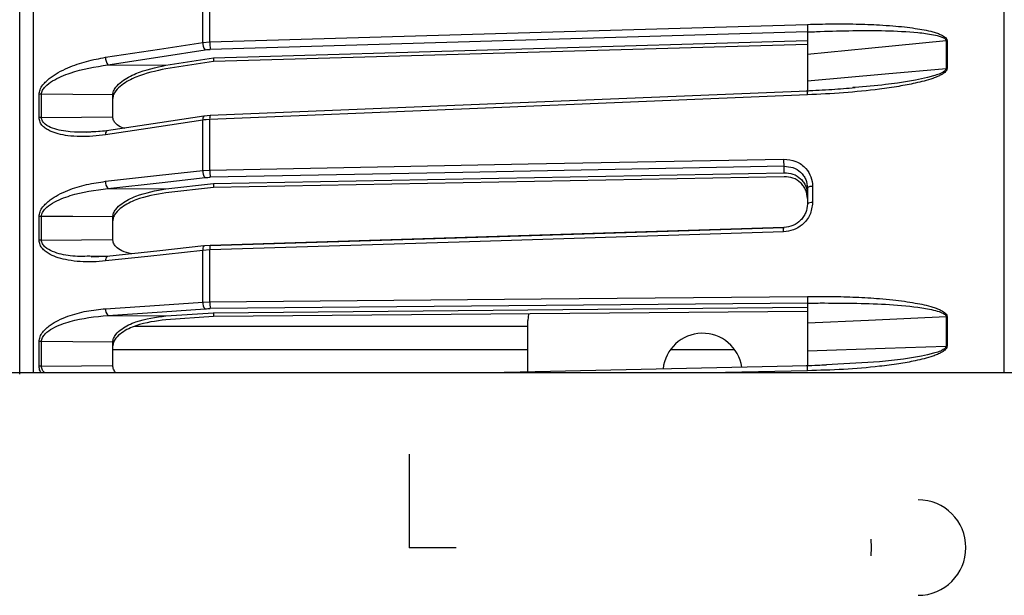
# Model space of a CAD drawing. Header units: millimetres. Extents: x -697 to -365, y 179 to 423.
# Tile 12 of 18: x -526 to -442, y 297 to 346. Entities that reach past the tile are written whole.
import ezdxf

# ---------------------------------------------------------------- set-up
doc = ezdxf.new("R2010")
doc.units = ezdxf.units.MM
doc.header["$PDSIZE"] = -1

msp = doc.modelspace()

# ---------------------------------------------------------------- linework, layer by layer
at = {"color": 7, "linetype": 'Continuous', "lineweight": 25}
for p, q in [((-441.548, 316.029), (-441.548, 422.919)), ((-524.849, 316.029), (-524.849, 409.554)), ((-510.336, 344.407), (-510.336, 348.573)), ((-509.734, 344.462), (-509.734, 348.643)), ((-458.447, 345.302), (-509.689, 343.81)), ((-510.336, 344.407), (-509.734, 344.462)), ((-509.406, 343.075), (-458.447, 344.558)), ((-458.447, 344.226), (-509.406, 342.758)), ((-446.537, 344.548), (-446.537, 342.164)), ((-513.497, 342.446), (-509.406, 343.075)), ((-509.406, 343.078), (-509.406, 342.758)), ((-518.482, 342.487), (-513.497, 342.446)), ((-509.406, 342.758), (-513.497, 342.134)), ((-454.363, 340.543), (-454.56, 340.525)), ((-524.38, 337.945), (-524.38, 339.944)), ((-524.18, 337.959), (-524.18, 339.959)), ((-518.047, 338.008), (-518.047, 339.91)), ((-509.705, 338.128), (-510.211, 338.081)), ((-509.734, 337.788), (-510.336, 337.733)), ((-510.336, 333.407), (-510.336, 337.733)), ((-509.705, 337.798), (-510.211, 337.751)), ((-509.734, 333.446), (-509.734, 337.788)), ((-518.586, 336.803), (-520.286, 336.67)), ((-510.336, 333.407), (-509.734, 333.446)), ((-509.406, 332.281), (-460.447, 333.219)), ((-460.447, 333.219), (-460.447, 333.77)), ((-513.498, 331.824), (-509.406, 332.281)), ((-460.447, 332.876), (-509.406, 331.952)), ((-509.406, 332.283), (-509.406, 331.952)), ((-518.483, 331.866), (-513.498, 331.824)), ((-509.406, 331.952), (-513.498, 331.501)), ((-457.997, 332.039), (-457.997, 330.646)), ((-524.38, 327.425), (-524.38, 329.457)), ((-524.18, 327.436), (-524.18, 329.468)), ((-518.047, 327.487), (-518.047, 329.417)), ((-509.734, 326.589), (-510.336, 326.549)), ((-510.336, 322.107), (-510.336, 326.549)), ((-509.703, 326.977), (-510.199, 326.943)), ((-509.734, 322.131), (-509.734, 326.589)), ((-518.483, 326.023), (-520.036, 326.048)), ((-518.577, 326.014), (-519.915, 325.958)), ((-518.577, 326.014), (-518.568, 326.02)), ((-518.491, 326.027), (-518.483, 326.023)), ((-510.336, 322.107), (-509.734, 322.131)), ((-458.447, 322.012), (-509.689, 321.548)), ((-513.497, 320.92), (-509.406, 321.199)), ((-509.406, 321.199), (-458.447, 321.659)), ((-458.447, 321.307), (-509.406, 320.862)), ((-509.406, 321.2), (-509.406, 320.862)), ((-482.391, 321.108), (-482.447, 320.529)), ((-518.482, 320.963), (-513.497, 320.92)), ((-509.406, 320.862), (-513.497, 320.588)), ((-482.447, 316.103), (-482.447, 320.529)), ((-446.537, 320.848), (-446.537, 318.334)), ((-516.163, 320.029), (-482.447, 320.029)), ((-524.38, 316.602), (-524.38, 318.711)), ((-518.047, 316.66), (-518.047, 318.666)), ((-518.047, 318.029), (-482.447, 318.029)), ((-470.197, 318.029), (-464.698, 318.029)), ((-458.447, 316.213), (-466.871, 316.029)), ((-455.831, 316.773), (-456.816, 316.71)), ((-418.947, 316.029), (-603.947, 316.029)), ((-452.947, 301.029), (-452.984, 301.746)), ((-452.984, 300.312), (-452.947, 301.029))]:
    msp.add_line(p, q, dxfattribs=at)
at = {"color": 7, "linetype": 'Continuous'}
for q in [(-492.597, 309.055), (-488.584, 301.029)]:
    msp.add_line((-492.597, 301.029), q, dxfattribs=at)
at = {"color": 7, "linetype": 'Continuous', "lineweight": 25, "flags": 128}
for points in [[(-509.734, 344.462), (-481.292, 345.289), (-458.447, 345.953)], [(-518.678, 343.125), (-514.04, 343.838), (-510.336, 344.407)], [(-446.537, 344.548), (-453.207, 343.887), (-458.447, 343.368)], [(-446.458, 344.553), (-446.458, 344.256), (-446.458, 343.959), (-446.458, 343.661), (-446.458, 343.364), (-446.458, 343.065), (-446.458, 342.767), (-446.458, 342.468), (-446.458, 342.169)], [(-518.482, 342.487), (-513.81, 343.205), (-510.14, 343.77)], [(-458.447, 341.119), (-451.778, 341.705), (-446.537, 342.164)], [(-518.047, 339.91), (-521.482, 339.938), (-524.18, 339.959)], [(-458.447, 339.902), (-487.447, 338.707), (-509.734, 337.788)], [(-458.448, 340.23), (-483.11, 339.214), (-509.714, 338.118)], [(-524.18, 337.959), (-520.746, 337.987), (-518.047, 338.008)], [(-510.244, 338.067), (-514.018, 337.495), (-518.586, 336.803)], [(-510.244, 338.067), (-510.216, 338.08), (-510.211, 338.081)], [(-509.706, 338.128), (-509.698, 338.124), (-509.689, 338.101)], [(-510.336, 337.733), (-515.041, 337.02), (-518.678, 336.468)], [(-518.586, 336.803), (-518.558, 336.816), (-518.536, 336.817)], [(-509.734, 333.446), (-482.418, 333.969), (-460.495, 334.389)], [(-518.679, 332.477), (-514.04, 332.994), (-510.336, 333.407)], [(-460.447, 333.77), (-488.022, 333.241), (-509.689, 332.825)], [(-460.447, 333.219), (-460.447, 333.527), (-460.447, 333.77)], [(-518.483, 331.866), (-513.811, 332.387), (-510.14, 332.797)], [(-518.047, 329.417), (-521.482, 329.446), (-524.18, 329.468)], [(-460.495, 328.149), (-488.326, 327.267), (-509.734, 326.589)], [(-460.471, 328.52), (-484.169, 327.77), (-509.711, 326.962)], [(-509.689, 326.965), (-482.114, 327.838), (-460.469, 328.523)], [(-524.18, 327.436), (-520.746, 327.464), (-518.047, 327.487)], [(-510.336, 326.549), (-515.041, 326.035), (-518.679, 325.638)], [(-510.234, 326.925), (-514.009, 326.513), (-518.577, 326.014)], [(-510.234, 326.925), (-510.216, 326.936), (-510.199, 326.943)], [(-509.703, 326.977), (-509.698, 326.978), (-509.689, 326.965)], [(-518.678, 321.539), (-514.04, 321.855), (-510.336, 322.107)], [(-509.734, 322.131), (-481.292, 322.388), (-458.447, 322.593)], [(-518.482, 320.963), (-513.81, 321.281), (-510.14, 321.531)], [(-446.537, 320.848), (-453.207, 320.534), (-458.447, 320.289)], [(-446.458, 320.85), (-446.458, 320.536), (-446.458, 320.222), (-446.458, 319.908), (-446.458, 319.594), (-446.458, 319.28), (-446.458, 318.966), (-446.458, 318.651), (-446.458, 318.336)], [(-518.047, 318.666), (-521.482, 318.695), (-524.18, 318.717)], [(-458.447, 317.917), (-451.778, 318.151), (-446.537, 318.334)], [(-524.18, 316.608), (-520.746, 316.637), (-518.047, 316.66)], [(-458.448, 316.626), (-483.106, 316.089), (-485.844, 316.029)]]:
    msp.add_lwpolyline(points, dxfattribs=at)
at = {"color": 7, "linetype": 'Continuous', "lineweight": 25}
for centre, radius, start, end in [((-509.397, 344.347), 0.941, 176.34222, 217.84585), ((-506.453, 344.364), 3.282, 178.28771, 189.72181), ((-446.41, 343.22), 1.334, 92.04539, 95.46322), ((-517.738, 343.065), 0.941, 176.32504, 217.84309), ((-524.183, 338.653), 1.307, 89.87103, 98.6921), ((-509.93, 337.801), 0.411, 139.65143, 189.49146), ((-509.103, 337.906), 0.642, 159.74424, 190.59606), ((-524.183, 336.583), 1.376, 89.87573, 98.2489), ((-518.272, 336.537), 0.412, 139.67703, 189.5092), ((-509.532, 333.329), 0.808, 174.4594, 221.17654), ((-507.019, 333.334), 2.718, 177.62759, 190.78437), ((-517.874, 332.398), 0.808, 174.44214, 221.17153), ((-458.092, 331.519), 0.529, 79.6683, 132.16288), ((-458.093, 330.111), 0.544, 79.86228, 130.60713), ((-524.183, 327.688), 1.78, 89.89885, 96.36199), ((-524.183, 325.52), 1.916, 89.90506, 95.90916), ((-509.843, 326.617), 0.498, 141.84442, 187.89337), ((-508.842, 326.712), 0.901, 162.88315, 187.84799), ((-518.185, 325.706), 0.498, 141.8659, 187.91085), ((-509.663, 322.015), 0.679, 172.15588, 225.41934), ((-507.568, 322.007), 2.17, 176.7234, 192.22765), ((-518.005, 321.447), 0.679, 172.13841, 225.41141), ((-446.411, 317.937), 2.913, 90.93068, 92.49263), ((-467.447, 316.029), 3.4, 8.17141, 174.34727), ((-524.183, 315.865), 2.853, 89.93404, 93.96245), ((-524.183, 313.371), 3.237, 89.94152, 93.49061), ((-448.947, 301.029), 4.1, 270, 90)]:
    msp.add_arc(centre, radius, start, end, dxfattribs=at)
for points, knots in [([(-526.047, 315.929), (-526.047, 317.437), (-526.047, 322.325), (-526.047, 330.511), (-526.047, 340.435), (-526.047, 350.165), (-526.047, 359.546), (-526.047, 368.412), (-526.047, 376.607), (-526.047, 383.995), (-526.047, 390.465), (-526.047, 395.938), (-526.047, 400.366), (-526.047, 403.743), (-526.047, 406.067), (-526.047, 407.468), (-526.047, 407.638), (-526.047, 407.721)], [0, 0, 0, 0, 0.029865, 0.096815, 0.165465, 0.235537, 0.306716, 0.378652, 0.450973, 0.523293, 0.595229, 0.666408, 0.736481, 0.80513, 0.87208, 0.937099, 1, 1, 1, 1]), ([(-458.447, 345.953), (-458.447, 345.892), (-458.447, 345.766), (-458.447, 345.578), (-458.448, 345.445), (-458.448, 345.357), (-458.447, 345.323), (-458.447, 345.305)], [0, 0, 0, 0, 0.244051, 0.499442, 0.715295, 0.849156, 1, 1, 1, 1]), ([(-458.447, 345.953), (-457.754, 345.971), (-456.361, 346.007), (-454.295, 345.992), (-452.548, 345.928), (-451.159, 345.835), (-450.136, 345.739), (-449.236, 345.624), (-448.425, 345.491), (-447.791, 345.348), (-447.302, 345.201), (-446.925, 345.051), (-446.643, 344.892), (-446.48, 344.697), (-446.465, 344.599), (-446.458, 344.553)], [0, 0, 0, 0, 0.167566, 0.336422, 0.499725, 0.590815, 0.673973, 0.749281, 0.811617, 0.874194, 0.908303, 0.936935, 0.974643, 0.98828, 1, 1, 1, 1]), ([(-458.447, 345.305), (-458.436, 345.306), (-458.412, 345.307), (-458.388, 345.308), (-458.376, 345.309)], [0, 0, 0, 0, 0.499999, 1, 1, 1, 1]), ([(-458.447, 345.306), (-458.447, 345.21), (-458.447, 345.019), (-458.447, 344.522), (-458.447, 344.04), (-458.447, 343.647), (-458.447, 343.461), (-458.447, 343.368)], [0, 0, 0, 0, 0.250365, 0.49979, 0.749195, 0.874833, 1, 1, 1, 1]), ([(-458.376, 345.309), (-458.253, 345.311), (-457.906, 345.318), (-457.564, 345.34), (-457.343, 345.355)], [0, 0, 0, 0, 0.354009, 1, 1, 1, 1]), ([(-457.343, 345.355), (-455.475, 345.403), (-452.678, 345.476), (-449.437, 345.317), (-447.846, 345.122), (-447.083, 344.944), (-446.735, 344.799), (-446.596, 344.69), (-446.546, 344.613), (-446.54, 344.569), (-446.537, 344.548)], [0, 0, 0, 0, 0.506374, 0.758088, 0.883, 0.944303, 0.973771, 0.987488, 0.993875, 1, 1, 1, 1]), ([(-458.447, 344.222), (-458.447, 344.16), (-458.447, 344.037), (-458.447, 343.754), (-458.447, 343.499), (-458.447, 343.234), (-458.447, 343.043), (-458.447, 342.92)], [0, 0, 0, 0, 0.250327, 0.499734, 0.631302, 0.761926, 1, 1, 1, 1]), ([(-524.38, 339.944), (-524.364, 340.079), (-524.328, 340.365), (-524.085, 340.745), (-523.778, 341.083), (-523.337, 341.452), (-522.709, 341.851), (-521.671, 342.351), (-520.308, 342.821), (-519.222, 343.023), (-518.678, 343.125)], [0, 0, 0, 0, 0.059047, 0.125735, 0.184462, 0.251412, 0.367628, 0.501624, 0.750271, 1, 1, 1, 1]), ([(-510.14, 343.77), (-510.058, 343.781), (-509.912, 343.8), (-509.757, 343.807), (-509.689, 343.81)], [0, 0, 0, 0, 0.560143, 1, 1, 1, 1]), ([(-458.447, 343.368), (-458.447, 342.949), (-458.447, 342.202), (-458.447, 341.45), (-458.447, 341.119)], [0, 0, 0, 0, 0.559999, 1, 1, 1, 1]), ([(-524.18, 339.959), (-524.175, 340.016), (-524.166, 340.131), (-524.07, 340.36), (-523.783, 340.726), (-522.987, 341.284), (-521.181, 342.037), (-519.565, 342.306), (-518.482, 342.487)], [0, 0, 0, 0, 0.027028, 0.054631, 0.112021, 0.233459, 0.486379, 1, 1, 1, 1]), ([(-518.047, 339.91), (-518.044, 339.963), (-518.038, 340.069), (-517.968, 340.293), (-517.748, 340.657), (-517.116, 341.224), (-515.671, 341.987), (-514.366, 342.263), (-513.497, 342.446)], [0, 0, 0, 0, 0.029285, 0.059349, 0.126025, 0.251322, 0.501935, 1, 1, 1, 1]), ([(-513.497, 342.134), (-514.364, 341.952), (-515.668, 341.678), (-517.112, 340.917), (-517.746, 340.351), (-517.968, 339.986), (-518.038, 339.76), (-518.044, 339.654), (-518.047, 339.601)], [0, 0, 0, 0, 0.497301, 0.7477962, 0.8735253, 0.9404634, 0.9706265, 1, 1, 1, 1]), ([(-446.458, 342.169), (-446.465, 342.123), (-446.48, 342.023), (-446.589, 341.883), (-446.751, 341.746), (-446.988, 341.603), (-447.302, 341.455), (-447.791, 341.272), (-448.425, 341.082), (-449.4, 340.851), (-450.674, 340.609), (-452.728, 340.315), (-455.345, 340.051), (-457.413, 339.952), (-458.447, 339.902)], [0, 0, 0, 0, 0.011715, 0.02535, 0.042264, 0.063186, 0.091791, 0.125922, 0.188493, 0.250824, 0.366653, 0.500345, 0.750124, 1, 1, 1, 1]), ([(-446.537, 342.164), (-446.54, 342.143), (-446.546, 342.098), (-446.596, 342.015), (-446.907, 341.743), (-448.677, 341.215), (-451.222, 340.79), (-453.488, 340.612), (-454.363, 340.543)], [0, 0, 0, 0, 0.008393, 0.017145, 0.035942, 0.159865, 0.675541, 1, 1, 1, 1]), ([(-446.458, 342.169), (-446.473, 342.169), (-446.5, 342.167), (-446.526, 342.165), (-446.537, 342.164)], [0, 0, 0, 0, 0.559968, 1, 1, 1, 1]), ([(-458.447, 341.119), (-458.447, 340.951), (-458.447, 340.692), (-458.447, 340.429), (-458.447, 340.234), (-458.447, 340.117), (-458.447, 340.147), (-458.447, 340.151)], [0, 0, 0, 0, 0.3051262, 0.472452, 0.6401883, 0.959644, 1, 1, 1, 1]), ([(-454.36, 340.501), (-455.019, 340.445), (-456.412, 340.326), (-457.809, 340.26), (-458.546, 340.226)], [0, 0, 0, 0, 0.472871, 1, 1, 1, 1]), ([(-458.447, 339.902), (-458.448, 339.96), (-458.448, 340.048), (-458.448, 340.137), (-458.447, 340.182), (-458.448, 340.212), (-458.448, 340.228), (-458.448, 340.23), (-458.448, 340.23)], [0, 0, 0, 0, 0.36054, 0.552201, 0.746332, 0.839104, 0.998691, 1, 1, 1, 1]), ([(-517.003, 337.019), (-517.097, 337.04), (-517.398, 337.106), (-517.744, 337.349), (-517.968, 337.645), (-518.038, 337.851), (-518.044, 337.957), (-518.047, 338.008)], [0, 0, 0, 0, 0.185759, 0.591676, 0.807786, 0.905168, 1, 1, 1, 1]), ([(-518.678, 336.468), (-519.042, 336.422), (-519.774, 336.327), (-520.854, 336.301), (-521.849, 336.368), (-522.708, 336.526), (-523.335, 336.739), (-523.777, 336.977), (-524.084, 337.226), (-524.328, 337.537), (-524.364, 337.814), (-524.38, 337.945)], [0, 0, 0, 0, 0.1672206, 0.3357284, 0.4983192, 0.6321139, 0.7482769, 0.8152709, 0.874092, 0.9408708, 1, 1, 1, 1]), ([(-518.763, 336.789), (-519.751, 336.715), (-521.273, 336.602), (-522.987, 336.913), (-523.783, 337.282), (-524.07, 337.583), (-524.166, 337.79), (-524.175, 337.903), (-524.18, 337.959)], [0, 0, 0, 0, 0.491045, 0.755436, 0.882649, 0.942912, 0.971772, 1, 1, 1, 1]), ([(-460.495, 334.389), (-460.128, 334.353), (-459.394, 334.282), (-458.574, 333.658), (-458.085, 332.875), (-458.026, 332.318), (-457.997, 332.039)], [0, 0, 0, 0, 0.280377, 0.559712, 0.779882, 1, 1, 1, 1]), ([(-460.495, 334.389), (-460.495, 334.327), (-460.494, 334.231), (-460.488, 334.101), (-460.482, 334.006), (-460.474, 333.922), (-460.463, 333.83), (-460.454, 333.793), (-460.447, 333.77)], [0, 0, 0, 0, 0.239379, 0.368293, 0.499962, 0.631636, 0.760566, 1, 1, 1, 1]), ([(-460.447, 333.77), (-460.187, 333.75), (-459.665, 333.711), (-459.103, 333.356), (-458.768, 332.971), (-458.517, 332.53), (-458.475, 332.156), (-458.447, 331.911)], [0, 0, 0, 0, 0.24995, 0.499662, 0.630918, 0.758189, 1, 1, 1, 1]), ([(-460.447, 333.219), (-460.186, 333.198), (-459.664, 333.155), (-459.102, 332.795), (-458.768, 332.408), (-458.517, 331.966), (-458.475, 331.592), (-458.447, 331.346)], [0, 0, 0, 0, 0.250253, 0.499605, 0.63027, 0.757376, 1, 1, 1, 1]), ([(-524.38, 329.457), (-524.364, 329.595), (-524.328, 329.888), (-524.086, 330.27), (-523.78, 330.605), (-523.339, 330.965), (-522.711, 331.35), (-521.67, 331.818), (-520.307, 332.24), (-519.222, 332.398), (-518.679, 332.477)], [0, 0, 0, 0, 0.058953, 0.125513, 0.184149, 0.250987, 0.367434, 0.501751, 0.750786, 1, 1, 1, 1]), ([(-510.14, 332.797), (-510.058, 332.805), (-509.912, 332.819), (-509.757, 332.823), (-509.689, 332.825)], [0, 0, 0, 0, 0.55966, 1, 1, 1, 1]), ([(-458.447, 331), (-458.475, 331.246), (-458.517, 331.621), (-458.769, 332.064), (-459.103, 332.451), (-459.665, 332.811), (-460.187, 332.854), (-460.447, 332.876)], [0, 0, 0, 0, 0.242835, 0.370058, 0.500846, 0.750309, 1, 1, 1, 1]), ([(-524.18, 329.468), (-524.175, 329.527), (-524.166, 329.645), (-524.07, 329.877), (-523.785, 330.244), (-522.989, 330.791), (-521.183, 331.502), (-519.566, 331.72), (-518.483, 331.866)], [0, 0, 0, 0, 0.027132, 0.054565, 0.111728, 0.232859, 0.48615, 1, 1, 1, 1]), ([(-518.047, 329.417), (-518.044, 329.471), (-518.038, 329.58), (-517.968, 329.809), (-517.748, 330.175), (-517.116, 330.731), (-515.671, 331.452), (-514.366, 331.676), (-513.498, 331.824)], [0, 0, 0, 0, 0.029285, 0.05935, 0.126025, 0.251322, 0.501935, 1, 1, 1, 1]), ([(-513.498, 331.501), (-514.365, 331.353), (-515.668, 331.132), (-517.113, 330.414), (-517.746, 329.858), (-517.968, 329.491), (-518.038, 329.262), (-518.044, 329.152), (-518.047, 329.098)], [0, 0, 0, 0, 0.497302, 0.747797, 0.873526, 0.940463, 0.970626, 1, 1, 1, 1]), ([(-458.447, 331.911), (-458.447, 331.652), (-458.447, 331.19), (-458.447, 330.728), (-458.447, 330.524)], [0, 0, 0, 0, 0.56, 1, 1, 1, 1]), ([(-457.997, 330.646), (-458.045, 330.288), (-458.139, 329.571), (-458.808, 328.753), (-459.631, 328.255), (-460.207, 328.185), (-460.495, 328.149)], [0, 0, 0, 0, 0.27982, 0.559169, 0.779392, 1, 1, 1, 1]), ([(-458.447, 330.524), (-458.475, 330.276), (-458.517, 329.898), (-458.768, 329.438), (-459.103, 329.027), (-459.665, 328.646), (-460.188, 328.531), (-460.447, 328.523), (-460.447, 328.523)], [0, 0, 0, 0, 0.241818, 0.369088, 0.500337, 0.750041, 0.999996, 1, 1, 1, 1]), ([(-460.495, 328.149), (-460.495, 328.209), (-460.494, 328.301), (-460.489, 328.401), (-460.483, 328.463), (-460.477, 328.503), (-460.472, 328.514), (-460.471, 328.518)], [0, 0, 0, 0, 0.345655, 0.531785, 0.721884, 0.911983, 1, 1, 1, 1]), ([(-460.471, 328.518), (-460.469, 328.523), (-460.462, 328.545), (-460.454, 328.533), (-460.447, 328.523)], [0, 0, 0, 0, 0.221091, 1, 1, 1, 1]), ([(-518.679, 325.638), (-519.043, 325.607), (-519.774, 325.544), (-520.852, 325.567), (-521.846, 325.682), (-522.705, 325.884), (-523.334, 326.133), (-523.776, 326.399), (-524.084, 326.67), (-524.328, 327.002), (-524.364, 327.29), (-524.38, 327.425)], [0, 0, 0, 0, 0.167121, 0.335364, 0.497583, 0.631728, 0.748173, 0.815203, 0.874056, 0.940854, 1, 1, 1, 1]), ([(-520.036, 326.048), (-520.595, 326.031), (-521.686, 326), (-522.985, 326.314), (-523.782, 326.722), (-524.07, 327.043), (-524.166, 327.26), (-524.175, 327.377), (-524.18, 327.436)], [0, 0, 0, 0, 0.352798, 0.689328, 0.850931, 0.927304, 0.964035, 1, 1, 1, 1]), ([(-516.456, 326.244), (-516.739, 326.312), (-517.231, 326.431), (-517.745, 326.79), (-517.968, 327.109), (-518.038, 327.324), (-518.044, 327.433), (-518.047, 327.487)], [0, 0, 0, 0, 0.403356, 0.700796, 0.859151, 0.930509, 1, 1, 1, 1]), ([(-458.447, 322.593), (-458.447, 322.53), (-458.447, 322.4), (-458.447, 322.224), (-458.448, 322.111), (-458.448, 322.043), (-458.447, 322.024), (-458.447, 322.013)], [0, 0, 0, 0, 0.244051, 0.499442, 0.715295, 0.849156, 1, 1, 1, 1]), ([(-458.447, 322.593), (-457.754, 322.597), (-456.361, 322.605), (-454.295, 322.544), (-452.548, 322.438), (-451.159, 322.309), (-450.136, 322.185), (-449.236, 322.044), (-448.425, 321.885), (-447.791, 321.72), (-447.302, 321.554), (-446.925, 321.387), (-446.643, 321.212), (-446.48, 321.003), (-446.465, 320.898), (-446.458, 320.85)], [0, 0, 0, 0, 0.167566, 0.3364219, 0.4997246, 0.5908149, 0.6739727, 0.7492807, 0.8116173, 0.8741937, 0.9083026, 0.9369352, 0.9746426, 0.9882798, 1, 1, 1, 1]), ([(-458.447, 322.013), (-458.436, 322.013), (-458.412, 322.014), (-458.388, 322.014), (-458.376, 322.015)], [0, 0, 0, 0, 0.499999, 1, 1, 1, 1]), ([(-458.447, 322.013), (-458.447, 321.954), (-458.447, 321.836), (-458.447, 321.418), (-458.447, 320.969), (-458.447, 320.58), (-458.447, 320.386), (-458.447, 320.289)], [0, 0, 0, 0, 0.250365, 0.49979, 0.749195, 0.874833, 1, 1, 1, 1]), ([(-458.376, 322.015), (-458.253, 322.015), (-457.906, 322.017), (-457.564, 322.026), (-457.343, 322.031)], [0, 0, 0, 0, 0.354009, 1, 1, 1, 1]), ([(-457.343, 322.031), (-455.475, 322.026), (-452.678, 322.017), (-449.437, 321.75), (-447.846, 321.495), (-447.083, 321.283), (-446.735, 321.119), (-446.596, 321), (-446.546, 320.916), (-446.54, 320.87), (-446.537, 320.848)], [0, 0, 0, 0, 0.506374, 0.758088, 0.883, 0.944303, 0.973771, 0.987488, 0.993875, 1, 1, 1, 1]), ([(-524.38, 318.711), (-524.364, 318.851), (-524.328, 319.15), (-524.085, 319.53), (-523.778, 319.859), (-523.337, 320.207), (-522.709, 320.571), (-521.671, 321.002), (-520.308, 321.371), (-519.222, 321.483), (-518.678, 321.539)], [0, 0, 0, 0, 0.059047, 0.125735, 0.184462, 0.251412, 0.367628, 0.501624, 0.750271, 1, 1, 1, 1]), ([(-510.14, 321.531), (-510.058, 321.536), (-509.912, 321.545), (-509.757, 321.547), (-509.689, 321.548)], [0, 0, 0, 0, 0.5601427, 1, 1, 1, 1]), ([(-524.18, 318.717), (-524.175, 318.777), (-524.166, 318.898), (-524.07, 319.132), (-523.783, 319.498), (-522.987, 320.028), (-521.181, 320.69), (-519.565, 320.853), (-518.482, 320.963)], [0, 0, 0, 0, 0.027028, 0.054631, 0.112021, 0.233459, 0.486379, 1, 1, 1, 1]), ([(-518.047, 318.666), (-518.044, 318.721), (-518.038, 318.832), (-517.968, 319.063), (-517.748, 319.427), (-517.116, 319.967), (-515.671, 320.639), (-514.366, 320.808), (-513.497, 320.92)], [0, 0, 0, 0, 0.029285, 0.059349, 0.126025, 0.251322, 0.501935, 1, 1, 1, 1]), ([(-513.497, 320.588), (-514.364, 320.478), (-515.668, 320.311), (-517.112, 319.642), (-517.746, 319.103), (-517.968, 318.738), (-518.038, 318.506), (-518.044, 318.394), (-518.047, 318.339)], [0, 0, 0, 0, 0.497301, 0.747796, 0.873525, 0.940463, 0.970627, 1, 1, 1, 1]), ([(-458.447, 320.289), (-458.447, 319.847), (-458.447, 319.057), (-458.447, 318.266), (-458.447, 317.917)], [0, 0, 0, 0, 0.559999, 1, 1, 1, 1]), ([(-524.18, 316.608), (-524.18, 317.002), (-524.18, 317.706), (-524.18, 318.408), (-524.18, 318.717)], [0, 0, 0, 0, 0.56, 1, 1, 1, 1]), ([(-446.458, 318.336), (-446.465, 318.288), (-446.48, 318.183), (-446.589, 318.038), (-446.751, 317.898), (-446.988, 317.753), (-447.302, 317.604), (-447.791, 317.422), (-448.425, 317.236), (-449.4, 317.014), (-450.674, 316.788), (-452.728, 316.523), (-455.345, 316.303), (-457.413, 316.243), (-458.447, 316.213)], [0, 0, 0, 0, 0.011715, 0.02535, 0.042264, 0.063186, 0.091791, 0.125922, 0.188493, 0.250824, 0.366653, 0.500345, 0.750124, 1, 1, 1, 1]), ([(-458.447, 317.917), (-458.447, 317.737), (-458.447, 317.457), (-458.447, 317.141), (-458.447, 316.878), (-458.447, 316.684), (-458.447, 316.675), (-458.447, 316.672)], [0, 0, 0, 0, 0.278768, 0.431639, 0.584886, 0.876746, 1, 1, 1, 1]), ([(-446.537, 318.334), (-446.54, 318.312), (-446.546, 318.265), (-446.596, 318.179), (-446.907, 317.902), (-448.677, 317.4), (-451.706, 316.977), (-454.465, 316.841), (-455.831, 316.773)], [0, 0, 0, 0, 0.0071006, 0.0145047, 0.0304067, 0.135246, 0.5715091, 1, 1, 1, 1]), ([(-446.458, 318.336), (-446.473, 318.336), (-446.5, 318.336), (-446.526, 318.335), (-446.537, 318.334)], [0, 0, 0, 0, 0.559968, 1, 1, 1, 1]), ([(-524.196, 316.029), (-524.235, 316.084), (-524.351, 316.247), (-524.369, 316.46), (-524.38, 316.602)], [0, 0, 0, 0, 0.333873, 1, 1, 1, 1]), ([(-523.901, 316.029), (-523.97, 316.104), (-524.08, 316.221), (-524.166, 316.429), (-524.175, 316.549), (-524.18, 316.608)], [0, 0, 0, 0, 0.468547, 0.737221, 1, 1, 1, 1]), ([(-517.788, 316.029), (-517.79, 316.031), (-517.884, 316.105), (-517.965, 316.275), (-518.038, 316.493), (-518.044, 316.605), (-518.047, 316.66)], [0, 0, 0, 0, 0.011692, 0.534765, 0.770467, 1, 1, 1, 1]), ([(-456.815, 316.695), (-457.068, 316.685), (-457.643, 316.662), (-458.219, 316.637), (-458.542, 316.624)], [0, 0, 0, 0, 0.439003, 1, 1, 1, 1]), ([(-458.447, 316.213), (-458.448, 316.275), (-458.448, 316.369), (-458.448, 316.476), (-458.447, 316.534), (-458.448, 316.578), (-458.448, 316.609), (-458.448, 316.62), (-458.448, 316.625)], [0, 0, 0, 0, 0.32718, 0.5011064, 0.6772749, 0.7614626, 0.9062827, 1, 1, 1, 1])]:
    msp.add_open_spline(points, degree=3, knots=knots, dxfattribs=at)
at = {"color": 7, "linetype": 'Continuous'}
msp.add_point((-492.597, 301.029), dxfattribs=at)

doc.saveas('drawing.dxf')
